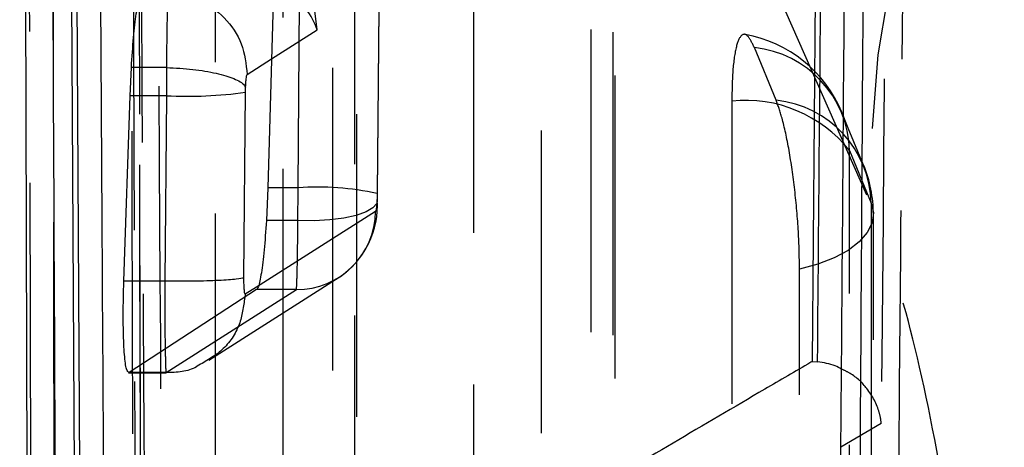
# Model space of a CAD drawing. Extents: x 35 to 288, y 10 to 210.
# Tile 26 of 37: x 262.46 to 265.56, y 190.23 to 191.57. Entities that reach past the tile are written whole.
import ezdxf

# ---------------------------------------------------------------- set-up
doc = ezdxf.new("R2010")
doc.units = 0
doc.header["$LTSCALE"] = 0.75
doc.linetypes.add('HIDDEN', pattern=[1.905, 1.27, -0.635])
doc.layers.get('0').update_dxf_attribs({"linetype": 'CONTINUOUS'})

msp = doc.modelspace()

# ---------------------------------------------------------------- linework, layer by layer
at = {"color": 7, "linetype": 'CONTINUOUS'}
for p, q in [((262.4614, 197.1226), (262.4935, 187.3124)), ((265.0079, 196.8987), (264.9545, 190.4985)), ((262.5978, 196.6406), (262.6419, 188.3985)), ((262.6602, 188.3985), (262.615, 196.6406)), ((263.2594, 191.6289), (263.2422, 191.0451)), ((262.8086, 191.3346), (262.8127, 191.4237)), ((262.9232, 191.4237), (262.8127, 191.4237)), ((262.9232, 191.4237), (262.9232, 191.4237)), ((263.167, 190.7625), (263.1719, 191.3457)), ((263.1719, 191.3457), (263.1722, 191.3607)), ((262.7891, 190.7509), (262.8086, 191.3346)), ((262.9229, 191.3346), (262.8086, 191.3346)), ((262.9229, 191.3346), (262.9179, 190.7509)), ((263.2422, 191.0451), (263.2376, 190.9419)), ((262.9179, 190.7509), (262.7891, 190.7509)), ((263.2067, 190.7248), (262.8053, 190.4639)), ((264.9545, 190.4985), (264.9719, 190.4976))]:
    msp.add_line(p, q, dxfattribs=at)
at = {"color": 7, "linetype": 'HIDDEN'}
for p, q in [((265.1266, 191.0221), (263.1691, 195.4559)), ((263.3977, 191.5421), (263.1894, 193.1748)), ((263.3372, 191.0451), (263.3421, 191.6289)), ((263.5911, 191.6103), (263.5862, 191.0272)), ((263.5872, 191.0285), (263.5921, 191.6117)), ((263.2541, 191.4506), (263.3977, 191.5421)), ((264.8415, 191.3207), (264.773, 191.4865)), ((265.072, 191.1628), (265.1405, 190.9971)), ((263.3372, 191.0451), (263.2422, 191.0451)), ((263.5862, 191.0272), (263.5858, 191.0104)), ((263.5858, 191.0104), (263.5866, 191.0039)), ((263.5809, 190.9711), (263.2065, 190.7327)), ((263.3368, 190.9419), (263.2376, 190.9419)), ((263.0566, 190.5027), (263.4662, 190.7635)), ((262.9223, 190.4639), (263.3319, 190.7248)), ((263.3319, 190.7248), (263.2067, 190.7248)), ((262.804, 190.4635), (262.9221, 190.4635)), ((262.9223, 190.4639), (262.8053, 190.4639)), ((262.9223, 190.4639), (262.9223, 190.4639)), ((265.1722, 190.3036), (265.0454, 190.2287))]:
    msp.add_line(p, q, dxfattribs=at)
at = {"color": 8, "linetype": 'CONTINUOUS'}
for p, q in [((263.177, 191.4015), (263.2541, 191.4506)), ((263.2065, 190.7327), (263.1713, 190.7102)), ((263.1713, 190.7102), (263.1693, 190.7005))]:
    msp.add_line(p, q, dxfattribs=at)
at = {"color": 7, "linetype": 'HIDDEN', "flags": 128}
for points in [[(262.4786, 196.776), (262.4804, 196.0644), (262.4875, 193.198), (262.5022, 187.5895)], [(262.8237, 187.4136), (262.822, 188.1302), (262.8153, 190.997), (262.803, 196.6012)], [(262.8281, 196.5154), (262.8294, 195.7987), (262.8348, 192.932), (262.8459, 187.3213)], [(262.5746, 187.1268), (262.5734, 187.8323), (262.5687, 190.6987), (262.5601, 196.3199)], [(263.0771, 195.2504), (263.077, 194.5339), (263.0768, 191.6679), (263.0764, 186.3393)], [(263.4463, 186.1839), (263.4464, 186.9004), (263.4466, 189.7664), (263.447, 195.095)], [(263.5155, 194.9293), (263.5154, 194.2128), (263.5152, 191.3468), (263.5149, 186.0737)], [(263.5218, 186.0385), (263.5222, 192.2374), (263.5224, 194.8941)], [(263.2896, 185.8658), (263.2897, 186.5823), (263.2899, 189.4483), (263.2902, 194.7215)], [(263.8897, 193.2843), (263.8897, 192.5678), (263.8897, 189.7018), (263.8897, 185.0315)], [(264.2596, 184.8762), (264.2596, 185.5927), (264.2596, 188.4586), (264.2596, 193.1289)], [(264.3281, 192.9632), (264.3281, 192.2467), (264.3281, 189.3807), (264.3282, 184.7659)], [(264.3351, 184.7307), (264.335, 190.4688), (264.335, 192.928)], [(264.1029, 184.5581), (264.1029, 185.2746), (264.1029, 188.1406), (264.1028, 192.7553)], [(264.7022, 191.3182), (264.7022, 190.6017), (264.7026, 187.7357), (264.703, 183.7238)], [(265.1167, 191.1169), (265.0687, 191.2329), (265.0482, 191.2827)], [(265.0729, 183.5685), (265.0728, 184.285), (265.0725, 187.1509), (265.072, 191.1628)], [(263.5866, 191.0039), (263.5846, 190.9957), (263.5729, 190.9817), (263.5512, 190.9691), (263.5204, 190.9583), (263.4818, 190.95), (263.437, 190.9443), (263.388, 190.9416), (263.3368, 190.9419)], [(265.1405, 190.9971), (265.1474, 190.9659), (265.1433, 190.9346), (265.1284, 190.9041), (265.1031, 190.8751), (265.0681, 190.8484), (265.0243, 190.8248), (264.9728, 190.8049), (264.9152, 190.7892)], [(265.1405, 190.9971), (265.1406, 190.2806), (265.141, 187.4146), (265.1415, 183.4582)], [(265.1485, 183.423), (265.1478, 188.7003), (265.1474, 190.9619)], [(264.9163, 183.2504), (264.9162, 183.9669), (264.9158, 186.8328), (264.9152, 190.7892)]]:
    msp.add_lwpolyline(points, dxfattribs=at)
at = {"color": 7, "linetype": 'HIDDEN'}
for centre, radius, start, end in [((270.3293, 190.8279), 5.2063, 102.1482, 177.8619), ((264.673, 191.1276), 0.406, 22.4497, 79.9268), ((264.7383, 191.1544), 0.3339, 1.4451, 84.0251), ((264.7449, 190.9019), 0.4184, 38.572, 95.8641), ((264.8067, 190.9886), 0.3339, 1.4458, 84.0256), ((264.7415, 190.9619), 0.406, 0.0077, 22.4492), ((263.3997, 190.1738), 0.8736, 77.6742, 94.104), ((263.3147, 190.9899), 0.2724, 303.6299, 3.8522), ((263.3331, 190.9727), 0.2479, 269.7318, 359.6357)]:
    msp.add_arc(centre, radius, start, end, dxfattribs=at)
at = {"color": 7, "linetype": 'CONTINUOUS'}
msp.add_arc((262.9888, 192.6627), 1.3296, 267.1551, 277.912, dxfattribs=at)
at = {"color": 7, "linetype": 'HIDDEN'}
for centre, major_axis, ratio, start_param, end_param in [((263.1486, 191.5454), (0.2454, -0.115), 0.69231, 0.578938, 1.234661), ((263.3329, 191.0277), (0.0006, 0.2985), 0.014279, 4.42072, 4.770664)]:
    msp.add_ellipse(centre, major_axis=major_axis, ratio=ratio, start_param=start_param, end_param=end_param, dxfattribs=at)
at = {"color": 7, "linetype": 'CONTINUOUS'}
msp.add_ellipse((262.9274, 191.352), major_axis=(0.0007, 0.3017), ratio=0.015066, start_param=1.330579, end_param=1.628212, dxfattribs=at)
for points, knots in [([(265.1482, 197.5621), (265.1406, 196.1329), (265.1253, 193.2871), (265.1069, 190.4416), (265.0977, 189.0252)], [0, 0, 0, 0, 0.502233, 1, 1, 1, 1]), ([(265.0439, 190.0361), (265.0449, 190.1712), (265.0502, 190.8466), (265.0688, 193.3213), (265.0839, 195.661), (265.0954, 197.4603)], [0, 0, 0, 0, 0.054586, 0.272931, 1, 1, 1, 1]), ([(262.5846, 187.8142), (262.5758, 189.669), (262.5607, 192.8685), (262.5467, 196.0693), (262.5409, 197.4145)], [0, 0, 0, 0, 0.579719, 1, 1, 1, 1]), ([(264.9719, 190.4976), (264.9719, 190.4979), (264.9809, 191.5654), (264.9999, 193.6991), (265.0157, 195.8327), (265.0237, 196.899), (265.0237, 196.8992)], [0, 0, 0, 0, 0.000156, 0.50028, 0.999922, 1, 1, 1, 1]), ([(262.7318, 189.1802), (262.7314, 189.2463), (262.7279, 189.7902), (262.713, 192.1897), (262.6992, 194.5231), (262.6882, 196.3787)], [0, 0, 0, 0, 0.027574, 0.226656, 1, 1, 1, 1]), ([(262.8127, 191.4237), (262.8149, 191.4563), (262.8193, 191.5213), (262.8282, 191.5968), (262.8371, 191.6432), (262.8424, 191.651), (262.8447, 191.6545)], [0, 0, 0, 0, 0.265592, 0.531167, 0.797037, 1, 1, 1, 1]), ([(262.928, 191.6545), (262.928, 191.6545), (262.9274, 191.6525), (262.9264, 191.6355), (262.9248, 191.5766), (262.9239, 191.5018), (262.9232, 191.4471), (262.9232, 191.4238), (262.9232, 191.4237)], [0, 0, 0, 0, 0.000155, 0.283851, 0.550052, 0.812226, 0.999843, 1, 1, 1, 1]), ([(262.9281, 191.6545), (262.9609, 191.6505), (263.0265, 191.6426), (263.109, 191.5839), (263.1665, 191.5003), (263.1735, 191.4344), (263.177, 191.4015)], [0, 0, 0, 0, 0.249999, 0.499999, 0.750001, 1, 1, 1, 1]), ([(262.9232, 191.4237), (262.9513, 191.4222), (263.0075, 191.419), (263.0823, 191.4062), (263.1396, 191.389), (263.1662, 191.3728), (263.1709, 191.3633), (263.1722, 191.3607)], [0, 0, 0, 0, 0.226541, 0.453085, 0.679622, 0.914896, 1, 1, 1, 1]), ([(263.1722, 191.3607), (263.1724, 191.3648), (263.1728, 191.3746), (263.1739, 191.3877), (263.1754, 191.3985), (263.1765, 191.4005), (263.177, 191.4015)], [0, 0, 0, 0, 0.18763, 0.45288, 0.718222, 1, 1, 1, 1]), ([(263.2376, 190.9419), (263.2353, 190.9098), (263.2309, 190.8457), (263.2219, 190.7736), (263.2135, 190.7338), (263.2086, 190.7273), (263.2067, 190.7248)], [0, 0, 0, 0, 0.276717, 0.553419, 0.830345, 1, 1, 1, 1]), ([(263.167, 190.7625), (263.1609, 190.7607), (263.1488, 190.7573), (263.0902, 190.7533), (263.0107, 190.7509), (262.9489, 190.7509), (262.9179, 190.7509)], [0, 0, 0, 0, 0.249997, 0.500001, 0.750002, 1, 1, 1, 1]), ([(263.1713, 190.7102), (263.1711, 190.7102), (263.1703, 190.7102), (263.1691, 190.7146), (263.1679, 190.725), (263.1671, 190.7403), (263.1669, 190.7537), (263.1669, 190.7612), (263.167, 190.7625)], [0, 0, 0, 0, 0.110566, 0.308196, 0.52318, 0.738095, 0.955193, 1, 1, 1, 1]), ([(262.8053, 190.4639), (262.8025, 190.4654), (262.7968, 190.4684), (262.7906, 190.516), (262.7873, 190.5897), (262.787, 190.6729), (262.7885, 190.7289), (262.7891, 190.7509)], [0, 0, 0, 0, 0.215555, 0.431145, 0.64605, 0.860641, 1, 1, 1, 1]), ([(264.9545, 190.4985), (264.9531, 190.4977), (264.9034, 190.4687), (264.661, 190.3267), (263.9163, 189.8881), (263.2295, 189.4776), (262.7318, 189.1802)], [0, 0, 0, 0, 0.001869, 0.066123, 0.323139, 1, 1, 1, 1]), ([(265.0473, 190.4747), (265.0407, 190.4783), (265.0187, 190.4904), (264.9912, 190.4946), (264.9719, 190.4976)], [0, 0, 0, 0, 0.30018, 1, 1, 1, 1])]:
    msp.add_open_spline(points, degree=3, knots=knots, dxfattribs=at)
at = {"color": 7, "linetype": 'HIDDEN'}
for points, knots in [([(265.2269, 190.0214), (265.228, 190.1565), (265.2335, 190.8319), (265.253, 193.3067), (265.2688, 195.6464), (265.2809, 197.4457)], [0, 0, 0, 0, 0.054587, 0.272933, 1, 1, 1, 1]), ([(265.2274, 197.1027), (265.219, 195.9717), (265.2021, 193.7053), (265.1822, 191.439), (265.1722, 190.3036)], [0, 0, 0, 0, 0.499048, 1, 1, 1, 1]), ([(262.9146, 188.9837), (262.9139, 189.0962), (262.9103, 189.6864), (262.895, 192.2146), (262.8811, 194.6302), (262.87, 196.5681)], [0, 0, 0, 0, 0.044497, 0.233463, 1, 1, 1, 1]), ([(262.8471, 187.3078), (262.8449, 188.3717), (262.8385, 191.4359), (262.8334, 194.5001), (262.8301, 196.5003)], [0, 0, 0, 0, 0.347219, 1, 1, 1, 1]), ([(262.8188, 196.4261), (262.8189, 196.4074), (262.8215, 195.9111), (262.8343, 193.5038), (262.8475, 191.0874), (262.8585, 189.1487), (262.8587, 189.121)], [0, 0, 0, 0, 0.007654, 0.203846, 0.988613, 1, 1, 1, 1]), ([(262.8047, 196.1506), (262.8103, 194.3772), (262.8209, 191.0648), (262.832, 187.7512), (262.8371, 186.2116)], [0, 0, 0, 0, 0.535379, 1, 1, 1, 1]), ([(264.773, 191.4865), (264.7663, 191.5001), (264.7515, 191.5301), (264.7306, 191.5302), (264.7136, 191.4881), (264.7037, 191.4131), (264.7026, 191.347), (264.7022, 191.3182)], [0, 0, 0, 0, 0.180202, 0.397516, 0.614837, 0.832148, 1, 1, 1, 1]), ([(264.9152, 190.7892), (264.9145, 190.8279), (264.913, 190.9075), (264.9011, 191.0403), (264.8831, 191.1655), (264.8621, 191.2634), (264.8477, 191.3034), (264.8415, 191.3207)], [0, 0, 0, 0, 0.201079, 0.413163, 0.62525, 0.837328, 1, 1, 1, 1]), ([(263.5858, 191.0104), (263.5856, 191.0066), (263.5852, 190.997), (263.5841, 190.9842), (263.5826, 190.9739), (263.5815, 190.972), (263.5809, 190.9711)], [0, 0, 0, 0, 0.181947, 0.456633, 0.727451, 1, 1, 1, 1]), ([(263.5866, 191.0037), (263.5867, 191.0057), (263.587, 191.014), (263.5871, 191.0224), (263.5872, 191.0287)], [0, 0, 0, 0, 0.252328, 1, 1, 1, 1]), ([(265.5218, 188.3239), (265.5181, 188.5213), (265.5107, 188.9163), (265.4509, 189.5672), (265.3623, 190.1692), (265.2501, 190.6915), (265.1684, 190.9103), (265.1266, 191.0221)], [0, 0, 0, 0, 0.197326, 0.394833, 0.589882, 0.790499, 1, 1, 1, 1]), ([(263.3319, 190.7248), (263.3319, 190.7248), (263.3325, 190.7267), (263.3335, 190.7423), (263.3351, 190.7977), (263.336, 190.8684), (263.3368, 190.9212), (263.3368, 190.9419), (263.3368, 190.9419)], [0, 0, 0, 0, 0.000161, 0.276782, 0.548927, 0.820978, 0.999834, 1, 1, 1, 1]), ([(263.1693, 190.7005), (263.1656, 190.6716), (263.1577, 190.6104), (263.103, 190.5302), (263.0473, 190.4993), (263.0199, 190.4841)], [0, 0, 0, 0, 0.313382, 0.662538, 1, 1, 1, 1]), ([(262.9192, 190.5379), (262.9195, 190.5211), (262.9201, 190.4846), (262.9213, 190.4641), (262.9221, 190.464), (262.9223, 190.4639)], [0, 0, 0, 0, 0.353367, 0.765931, 1, 1, 1, 1]), ([(263.0199, 190.4841), (263.019, 190.4835), (262.9913, 190.465), (262.9562, 190.4644), (262.9223, 190.4639)], [0, 0, 0, 0, 0.0324163, 1, 1, 1, 1]), ([(265.1722, 190.3036), (265.1722, 190.3043), (265.1712, 190.3158), (265.1642, 190.3535), (265.136, 190.4081), (265.0899, 190.4549), (265.0565, 190.4704), (265.0473, 190.4747)], [0, 0, 0, 0, 0.010003, 0.180212, 0.589808, 0.887574, 1, 1, 1, 1])]:
    msp.add_open_spline(points, degree=3, knots=knots, dxfattribs=at)
at = {"color": 8, "linetype": 'CONTINUOUS'}
msp.add_open_spline([(262.9179, 190.7509), (262.9179, 190.7509), (262.9179, 190.7434), (262.9179, 190.7021), (262.9181, 190.6309), (262.9186, 190.5643), (262.9191, 190.5419), (262.9192, 190.5379)], degree=3, knots=[0, 0, 0, 0, 0.000198, 0.091943, 0.500918, 0.912428, 1, 1, 1, 1], dxfattribs=at)

doc.saveas('drawing.dxf')
